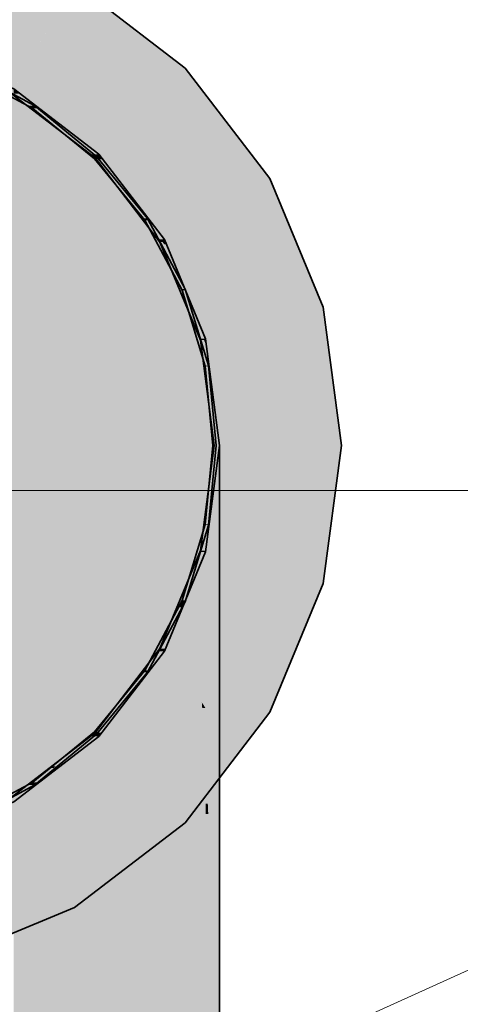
# Model space of a CAD drawing. Extents: x -350 to 540, y -53 to 541.
# Tile 193 of 256: x -161.31 to -159.97, y 132.19 to 135.18. Entities that reach past the tile are written whole.
import ezdxf
from ezdxf.lldxf.tags import DXFTag

# ---------------------------------------------------------------- set-up
doc = ezdxf.new("R2010")
doc.units = 0
doc.linetypes.add('_Hiddenline_', pattern=[3, 2, -1])
doc.layers.get('0').update_dxf_attribs({"lineweight": 35})
doc.layers.add('5_OG-SCHRAFF-FILL', color=7, linetype='Continuous', lineweight=25)
for name, color, linetype, lineweight, true_color in [('L_Auslass', 7, 'Continuous', 35, 0xababab), ('L_Auslass-Shading', 7, 'Continuous', 35, 0xababab), ('L_Bauteil', 7, 'Continuous', 35, 0xababab), ('L_Bauteil-Shading', 7, 'Continuous', 35, 0xababab), ('L_Zuluft', 6, 'Continuous', 35, 0xff00ff), ('L_Zuluft-Shading', 6, 'Continuous', 35, 0xff00ff), ('L_Zuluft_Beschriftung', 6, 'Continuous', 18, 0xff00ff)]:
    doc.layers.add(name, color=color, linetype=linetype, lineweight=lineweight, true_color=true_color)
tags = doc.linetypes.add('STRICHPUNKT2', pattern=[12.7, 6.35, -3.175, 0, -3.175]).pattern_tags.tags
tags[10:11] = [DXFTag(74, 4), DXFTag(75, 0), DXFTag(340, '0'), DXFTag(46, 0.0), DXFTag(50, 0.0), DXFTag(44, 0.0), DXFTag(45, 0.0)]
tags[8:9] = [DXFTag(74, 4), DXFTag(75, 0), DXFTag(340, '0'), DXFTag(46, 0.0), DXFTag(50, 0.0), DXFTag(44, 0.0), DXFTag(45, 0.0)]
tags[6:7] = [DXFTag(74, 4), DXFTag(75, 0), DXFTag(340, '0'), DXFTag(46, 0.0), DXFTag(50, 0.0), DXFTag(44, 0.0), DXFTag(45, 0.0)]
tags[4:5] = [DXFTag(74, 4), DXFTag(75, 0), DXFTag(340, '0'), DXFTag(46, 0.0), DXFTag(50, 0.0), DXFTag(44, 0.0), DXFTag(45, 0.0)]

# ---------------------------------------------------------------- blocks, each defined once
blk = doc.blocks.new('Shading-A06HSWBYNL', base_point=(-161.9517, 133.8916))
at = {"layer": 'L_Auslass-Shading', "color": 254, "true_color": 0xefebdc}
for points in [[(-161.9517, 133.8916), (-161.1417, 135.2945), (-161.5758, 135.2945)], [(-160.8062, 135.0371), (-161.2903, 135.0371), (-161.1417, 135.2945)], [(-161.9517, 133.8916), (-160.8062, 135.0371), (-161.2903, 135.0371)], [(-160.5487, 134.7016), (-161.1417, 134.7016), (-160.8062, 135.0371)], [(-161.0791, 134.7641), (-161.3104, 134.9603), (-161.3347, 134.9603)], [(-161.0678, 134.7755), (-161.0924, 134.7755), (-161.3267, 134.9741)], [(-161.0791, 134.7641), (-161.0678, 134.7755), (-161.0924, 134.7755)], [(-161.06, 134.7641), (-161.0791, 134.7641), (-161.0678, 134.7755)], [(-160.883, 134.5086), (-161.06, 134.7641), (-161.0791, 134.7641)], [(-160.8692, 134.5166), (-160.8885, 134.5166), (-161.0678, 134.7755)], [(-161.9517, 133.8916), (-160.5487, 134.7016), (-161.1417, 134.7016)], [(-160.3869, 134.3109), (-161.2255, 134.3109), (-160.5487, 134.7016)], [(-160.883, 134.5086), (-160.8692, 134.5166), (-160.8885, 134.5166)], [(-160.8663, 134.5086), (-160.883, 134.5086), (-160.8692, 134.5166)], [(-160.7597, 134.211), (-160.8663, 134.5086), (-160.883, 134.5086)], [(-160.7443, 134.2151), (-160.7612, 134.2151), (-160.8692, 134.5166)], [(-161.9517, 133.8916), (-160.3869, 134.3109), (-161.2255, 134.3109)], [(-161.9517, 133.8916), (-160.3317, 133.8916), (-160.3869, 134.3109)], [(-160.7597, 134.211), (-160.7443, 134.2151), (-160.7612, 134.2151)], [(-160.7439, 134.211), (-160.7597, 134.211), (-160.7443, 134.2151)], [(-160.7177, 133.8916), (-160.7439, 134.211), (-160.7597, 134.211)], [(-160.7177, 133.8916), (-160.7017, 133.8916), (-160.7443, 134.2151)], [(-160.3869, 133.4723), (-160.3317, 133.8916), (-161.9517, 133.8916)], [(-160.3869, 133.4723), (-161.2255, 133.4723), (-161.9517, 133.8916)], [(-160.5487, 133.0816), (-161.1417, 133.0816), (-161.9517, 133.8916)], [(-160.8062, 132.7461), (-161.2903, 132.7461), (-161.9517, 133.8916)], [(-161.1417, 132.4886), (-161.5758, 132.4886), (-161.9517, 133.8916)], [(-160.7439, 133.5722), (-160.7597, 133.5722), (-160.7177, 133.8916)], [(-160.7443, 133.568), (-160.7017, 133.8916), (-160.7177, 133.8916)], [(-160.8663, 133.2746), (-160.883, 133.2746), (-160.7597, 133.5722)], [(-160.8692, 133.2666), (-160.7443, 133.568), (-160.7612, 133.568)], [(-160.7443, 133.568), (-160.7612, 133.568), (-160.7597, 133.5722)], [(-160.7443, 133.568), (-160.7439, 133.5722), (-160.7597, 133.5722)], [(-160.5487, 133.0816), (-160.3869, 133.4723), (-161.2255, 133.4723)], [(-161.06, 133.019), (-161.0791, 133.019), (-160.883, 133.2746)], [(-161.0678, 133.0077), (-160.8692, 133.2666), (-160.8885, 133.2666)], [(-160.8692, 133.2666), (-160.8885, 133.2666), (-160.883, 133.2746)], [(-160.8692, 133.2666), (-160.8663, 133.2746), (-160.883, 133.2746)], [(-160.8062, 132.7461), (-160.5487, 133.0816), (-161.1417, 133.0816)], [(-161.3104, 132.8229), (-161.3347, 132.8229), (-161.0791, 133.019)], [(-161.0678, 133.0077), (-161.0924, 133.0077), (-161.0791, 133.019)], [(-161.0678, 133.0077), (-161.06, 133.019), (-161.0791, 133.019)], [(-161.3267, 132.809), (-161.0678, 133.0077), (-161.0924, 133.0077)], [(-161.1417, 132.4886), (-160.8062, 132.7461), (-161.2903, 132.7461)], [(-161.5324, 132.3268), (-161.1417, 132.4886), (-161.5758, 132.4886)]]:
    blk.add_solid(points, dxfattribs=at)
blk = doc.blocks.new('Shading-A06HSWC0NL', base_point=(-162.0717, 133.8916))
at = {"layer": 'L_Bauteil-Shading', "color": 9, "true_color": 0xbfc7d1}
for points in [[(-161.2683, 134.9143), (-161.4614, 135.0279), (-161.481, 135.0279)], [(-161.2628, 134.9226), (-161.2825, 134.9226), (-161.4772, 135.0372)], [(-161.2683, 134.9143), (-161.2628, 134.9226), (-161.2825, 134.9226)], [(-161.2534, 134.9143), (-161.2683, 134.9143), (-161.2628, 134.9226)], [(-161.0819, 134.7613), (-161.2534, 134.9143), (-161.2683, 134.9143)], [(-161.0749, 134.7684), (-161.0899, 134.7684), (-161.2628, 134.9226)], [(-161.0819, 134.7613), (-161.0749, 134.7684), (-161.0899, 134.7684)], [(-161.0695, 134.7613), (-161.0819, 134.7613), (-161.0749, 134.7684)], [(-160.929, 134.5749), (-161.0695, 134.7613), (-161.0819, 134.7613)], [(-160.9207, 134.5805), (-160.9332, 134.5805), (-161.0749, 134.7684)], [(-160.929, 134.5749), (-160.9207, 134.5805), (-160.9332, 134.5805)], [(-160.918, 134.5749), (-160.929, 134.5749), (-160.9207, 134.5805)], [(-160.8153, 134.3623), (-160.918, 134.5749), (-160.929, 134.5749)], [(-160.8061, 134.3661), (-160.8172, 134.3661), (-160.9207, 134.5805)], [(-160.8153, 134.3623), (-160.8061, 134.3661), (-160.8172, 134.3661)], [(-160.8051, 134.3623), (-160.8153, 134.3623), (-160.8061, 134.3661)], [(-160.7453, 134.1315), (-160.8051, 134.3623), (-160.8153, 134.3623)], [(-160.7355, 134.1335), (-160.7458, 134.1335), (-160.8061, 134.3661)], [(-160.7453, 134.1315), (-160.7355, 134.1335), (-160.7458, 134.1335)], [(-160.7354, 134.1315), (-160.7453, 134.1315), (-160.7355, 134.1335)], [(-160.7217, 133.8916), (-160.7354, 134.1315), (-160.7453, 134.1315)], [(-160.7217, 133.8916), (-160.7117, 133.8916), (-160.7355, 134.1335)], [(-160.7354, 133.6516), (-160.7453, 133.6516), (-160.7217, 133.8916)], [(-160.7355, 133.6497), (-160.7117, 133.8916), (-160.7217, 133.8916)], [(-160.8051, 133.4209), (-160.8153, 133.4209), (-160.7453, 133.6516)], [(-160.8061, 133.417), (-160.7355, 133.6497), (-160.7458, 133.6497)], [(-160.7355, 133.6497), (-160.7458, 133.6497), (-160.7453, 133.6516)], [(-160.7355, 133.6497), (-160.7354, 133.6516), (-160.7453, 133.6516)], [(-160.918, 133.2082), (-160.929, 133.2082), (-160.8211, 133.4088)], [(-160.929, 133.2082), (-160.8211, 133.4088), (-160.8218, 133.4088)], [(-160.8155, 133.3994), (-160.8257, 133.3994), (-160.8211, 133.4088)], [(-160.8211, 133.4088), (-160.8218, 133.4088), (-160.8215, 133.4094)], [(-160.8209, 133.4094), (-160.8215, 133.4094), (-160.8153, 133.4209)], [(-160.8211, 133.4088), (-160.8209, 133.4094), (-160.8215, 133.4094)], [(-160.8105, 133.4088), (-160.8211, 133.4088), (-160.8061, 133.417)], [(-160.8211, 133.4088), (-160.8061, 133.417), (-160.8172, 133.417)], [(-160.8155, 133.3994), (-160.8105, 133.4088), (-160.8211, 133.4088)], [(-160.8061, 133.417), (-160.8172, 133.417), (-160.8153, 133.4209)], [(-160.8061, 133.417), (-160.8051, 133.4209), (-160.8153, 133.4209)], [(-160.9207, 133.2027), (-160.8155, 133.3994), (-160.8257, 133.3994)], [(-161.0695, 133.0218), (-161.0819, 133.0218), (-160.929, 133.2082)], [(-161.0749, 133.0148), (-160.9207, 133.2027), (-160.9332, 133.2027)], [(-160.9207, 133.2027), (-160.9332, 133.2027), (-160.929, 133.2082)], [(-160.9207, 133.2027), (-160.918, 133.2082), (-160.929, 133.2082)], [(-161.199, 132.9174), (-161.2091, 132.9174), (-161.0819, 133.0218)], [(-161.1998, 132.9122), (-161.2048, 132.9122), (-161.0749, 133.0148)], [(-161.2048, 132.9122), (-161.0749, 133.0148), (-161.0899, 133.0148)], [(-161.0749, 133.0148), (-161.0899, 133.0148), (-161.0819, 133.0218)], [(-161.0749, 133.0148), (-161.0695, 133.0218), (-161.0819, 133.0218)], [(-161.2534, 132.8689), (-161.2683, 132.8689), (-161.2048, 132.9122)], [(-161.2683, 132.8689), (-161.2048, 132.9122), (-161.2155, 132.9122)], [(-161.2628, 132.8605), (-161.2028, 132.9097), (-161.2076, 132.9097)], [(-161.2048, 132.9122), (-161.2155, 132.9122), (-161.2091, 132.9174)], [(-161.2048, 132.9122), (-161.199, 132.9174), (-161.2091, 132.9174)], [(-161.2028, 132.9097), (-161.2076, 132.9097), (-161.2048, 132.9122)], [(-161.2028, 132.9097), (-161.1998, 132.9122), (-161.2048, 132.9122)], [(-161.4527, 132.7604), (-161.4713, 132.7604), (-161.2683, 132.8689)], [(-161.2628, 132.8605), (-161.2825, 132.8605), (-161.2683, 132.8689)], [(-161.2628, 132.8605), (-161.2534, 132.8689), (-161.2683, 132.8689)], [(-161.459, 132.7556), (-161.4607, 132.7556), (-161.2628, 132.8605)], [(-161.4607, 132.7556), (-161.2628, 132.8605), (-161.2825, 132.8605)]]:
    blk.add_solid(points, dxfattribs=at)
blk = doc.blocks.new('Shading-A06HSWC2NL', base_point=(-162.9837, 134.5824))
at = {"layer": 'L_Zuluft-Shading', "color": 214, "true_color": 0x8c008c}
for points in [[(-161.307, 134.959), (-161.3267, 134.959), (-161.3267, 134.9741)], [(-161.0875, 134.7755), (-161.307, 134.959), (-161.3267, 134.959)], [(-161.1873, 134.852), (-161.3267, 134.852), (-161.3267, 134.959)], [(-161.0678, 134.7755), (-161.0875, 134.7755), (-161.307, 134.959)], [(-161.2029, 134.7603), (-161.1873, 134.852), (-161.3267, 134.852)], [(-161.0678, 134.7603), (-161.2029, 134.7603), (-161.1873, 134.852)], [(-161.0678, 134.6602), (-161.0678, 134.7603), (-161.2029, 134.7603)], [(-161.0678, 134.7603), (-161.0678, 134.7755), (-161.0875, 134.7755)], [(-160.7017, 133.1593), (-160.7443, 133.1593), (-160.7443, 133.3881)], [(-160.7017, 133.0938), (-160.7443, 133.0938), (-160.7017, 133.1593)], [(-160.7443, 133.0938), (-160.7017, 133.1593), (-160.7443, 133.1593)], [(-160.7017, 132.9787), (-160.7017, 133.0938), (-160.7443, 133.0938)], [(-160.7017, 132.9787), (-160.7443, 132.9787), (-160.7443, 133.0938)], [(-160.7055, 132.9556), (-160.7443, 132.9556), (-160.7017, 132.9787)], [(-160.7443, 132.9556), (-160.7017, 132.9787), (-160.7443, 132.9787)], [(-160.736, 132.772), (-160.7055, 132.9556), (-160.7443, 132.9556)], [(-160.7374, 132.8033), (-160.7443, 132.8033), (-160.7443, 132.9556)], [(-160.7017, 132.772), (-160.736, 132.772), (-160.7017, 132.9787)], [(-160.736, 132.772), (-160.7374, 132.8033), (-160.7443, 132.8033)], [(-160.7017, 132.6416), (-160.7017, 132.772), (-160.736, 132.772)]]:
    blk.add_solid(points, dxfattribs=at)
at = {"layer": 'L_Zuluft-Shading', "color": 214, "true_color": 0xa600a6}
for points in [[(-161.0678, 134.6602), (-161.3267, 134.6602), (-161.3267, 134.852)], [(-161.0678, 134.4941), (-161.3267, 134.4941), (-161.0678, 134.6602)], [(-161.3267, 134.4941), (-161.0678, 134.6602), (-161.3267, 134.6602)], [(-161.0678, 134.3221), (-161.0678, 134.4941), (-161.3267, 134.4941)], [(-160.7443, 133.3881), (-160.8692, 133.3881), (-160.8692, 133.6013)], [(-160.7443, 133.2916), (-160.8692, 133.2916), (-160.7443, 133.3881)], [(-160.8692, 133.2916), (-160.7443, 133.3881), (-160.8692, 133.3881)], [(-160.7443, 133.0938), (-160.7443, 133.2916), (-160.8692, 133.2916)], [(-160.7556, 133.1116), (-160.8692, 133.1116), (-160.8692, 133.2916)], [(-160.7498, 132.9541), (-160.8692, 132.9541), (-160.7556, 133.1116)], [(-160.8692, 132.9541), (-160.7556, 133.1116), (-160.8692, 133.1116)], [(-160.7443, 133.0938), (-160.7543, 133.0938), (-160.7556, 133.1116)], [(-160.7443, 132.9556), (-160.7498, 132.9556), (-160.7556, 133.1116)], [(-160.7443, 132.9556), (-160.7443, 133.0938), (-160.7543, 133.0938)], [(-160.7443, 132.8033), (-160.7498, 132.9541), (-160.8692, 132.9541)], [(-160.7443, 132.8033), (-160.7443, 132.9556), (-160.7498, 132.9556)]]:
    blk.add_solid(points, dxfattribs=at)
at = {"layer": 'L_Zuluft-Shading', "color": 216, "true_color": 0x890089}
for points in [[(-161.0562, 134.7603), (-161.0678, 134.7603), (-161.0678, 134.7755)], [(-160.8808, 134.5166), (-161.0562, 134.7603), (-161.0678, 134.7603)], [(-160.9909, 134.6602), (-161.0678, 134.6602), (-161.0678, 134.7603)], [(-160.8692, 134.5166), (-160.8808, 134.5166), (-161.0562, 134.7603)], [(-160.9417, 134.5014), (-160.9909, 134.6602), (-161.0678, 134.6602)], [(-160.8692, 134.5014), (-160.9417, 134.5014), (-160.9909, 134.6602)], [(-160.8692, 134.5014), (-160.8692, 134.5166), (-160.8808, 134.5166)], [(-160.8692, 134.4101), (-160.8692, 134.5014), (-160.9417, 134.5014)], [(-160.7017, 133.5566), (-160.7443, 133.5566), (-160.7443, 133.8368)], [(-160.7017, 133.3881), (-160.7443, 133.3881), (-160.7017, 133.5566)], [(-160.7443, 133.3881), (-160.7017, 133.5566), (-160.7443, 133.5566)], [(-160.7017, 133.1593), (-160.7017, 133.3881), (-160.7443, 133.3881)]]:
    blk.add_solid(points, dxfattribs=at)
at = {"layer": 'L_Zuluft-Shading', "color": 214, "true_color": 0x9d009d}
for points in [[(-160.8692, 134.4101), (-161.0678, 134.4101), (-161.0678, 134.6602)], [(-160.8692, 134.3221), (-161.0678, 134.3221), (-160.8692, 134.4101)], [(-161.0678, 134.3221), (-160.8692, 134.4101), (-161.0678, 134.4101)], [(-160.8692, 134.0979), (-160.8692, 134.3221), (-161.0678, 134.3221)], [(-160.7443, 133.8368), (-160.8692, 133.8368), (-160.8692, 134.0979)], [(-160.7443, 133.6013), (-160.8692, 133.6013), (-160.7443, 133.8368)], [(-160.8692, 133.6013), (-160.7443, 133.8368), (-160.8692, 133.8368)], [(-160.7443, 133.3881), (-160.7443, 133.6013), (-160.8692, 133.6013)]]:
    blk.add_solid(points, dxfattribs=at)
at = {"layer": 'L_Zuluft-Shading', "color": 216, "true_color": 0x850085}
for points in [[(-160.8629, 134.5014), (-160.8692, 134.5014), (-160.8692, 134.5166)], [(-160.7505, 134.2151), (-160.8629, 134.5014), (-160.8692, 134.5014)], [(-160.8313, 134.4101), (-160.8692, 134.4101), (-160.8692, 134.5014)], [(-160.7443, 134.2151), (-160.7505, 134.2151), (-160.8629, 134.5014)], [(-160.779, 134.2), (-160.8313, 134.4101), (-160.8692, 134.4101)], [(-160.7443, 134.2), (-160.779, 134.2), (-160.8313, 134.4101)], [(-160.7443, 134.2), (-160.7443, 134.2151), (-160.7505, 134.2151)], [(-160.7443, 134.1189), (-160.7443, 134.2), (-160.779, 134.2)], [(-160.7058, 133.8368), (-160.7443, 133.8368), (-160.7443, 134.1189)], [(-160.7397, 133.8064), (-160.7058, 133.8368), (-160.7443, 133.8368)], [(-160.7017, 133.8064), (-160.7397, 133.8064), (-160.7058, 133.8368)], [(-160.7017, 133.5566), (-160.7017, 133.8064), (-160.7397, 133.8064)]]:
    blk.add_solid(points, dxfattribs=at)
at = {"layer": 'L_Zuluft-Shading', "color": 212, "true_color": 0xbd00bd}
for points in [[(-161.0678, 134.3221), (-161.3267, 134.3221), (-161.3267, 134.4941)], [(-161.0678, 133.9248), (-161.3267, 133.9248), (-161.0678, 134.3221)], [(-161.3267, 133.9248), (-161.0678, 134.3221), (-161.3267, 134.3221)], [(-161.0678, 133.7843), (-161.0678, 133.9248), (-161.3267, 133.9248)], [(-160.8692, 133.6013), (-161.0678, 133.6013), (-161.0678, 133.7843)], [(-160.8692, 133.5587), (-161.0678, 133.5587), (-160.8692, 133.6013)], [(-161.0678, 133.5587), (-160.8692, 133.6013), (-161.0678, 133.6013)], [(-160.8692, 133.2916), (-160.8692, 133.5587), (-161.0678, 133.5587)], [(-160.8692, 133.2916), (-161.0678, 133.2916), (-161.0678, 133.5587)], [(-160.8692, 133.0835), (-161.0678, 133.0835), (-160.8692, 133.2916)], [(-161.0678, 133.0835), (-160.8692, 133.2916), (-161.0678, 133.2916)], [(-160.8692, 132.9541), (-160.8692, 133.0835), (-161.0678, 133.0835)]]:
    blk.add_solid(points, dxfattribs=at)
at = {"layer": 'L_Zuluft-Shading', "color": 214, "true_color": 0x920092}
for points in [[(-160.7443, 134.1189), (-160.8692, 134.1189), (-160.8692, 134.4101)], [(-160.7443, 134.0979), (-160.8692, 134.0979), (-160.7443, 134.1189)], [(-160.8692, 134.0979), (-160.7443, 134.1189), (-160.8692, 134.1189)], [(-160.7443, 133.8368), (-160.7443, 134.0979), (-160.8692, 134.0979)]]:
    blk.add_solid(points, dxfattribs=at)
at = {"layer": 'L_Zuluft-Shading', "color": 214, "true_color": 0xaf00af}
for points in [[(-160.8692, 134.0979), (-161.0678, 134.0979), (-161.0678, 134.3221)], [(-160.8692, 133.7843), (-161.0678, 133.7843), (-160.8692, 134.0979)], [(-161.0678, 133.7843), (-160.8692, 134.0979), (-161.0678, 134.0979)], [(-160.8692, 133.6013), (-160.8692, 133.7843), (-161.0678, 133.7843)]]:
    blk.add_solid(points, dxfattribs=at)
at = {"layer": 'L_Zuluft-Shading', "color": 216, "true_color": 0x810081}
for points in [[(-160.7423, 134.2), (-160.7443, 134.2), (-160.7443, 134.2151)], [(-160.7037, 133.8916), (-160.7423, 134.2), (-160.7443, 134.2)], [(-160.7336, 134.1189), (-160.7443, 134.1189), (-160.7443, 134.2)], [(-160.7017, 133.8916), (-160.7037, 133.8916), (-160.7423, 134.2)], [(-160.7112, 133.8764), (-160.7336, 134.1189), (-160.7443, 134.1189)], [(-160.7017, 133.8764), (-160.7112, 133.8764), (-160.7336, 134.1189)], [(-160.7017, 133.8764), (-160.7017, 133.8916), (-160.7037, 133.8916)], [(-160.7017, 133.8064), (-160.7017, 133.8764), (-160.7112, 133.8764)]]:
    blk.add_solid(points, dxfattribs=at)
at = {"layer": 'L_Zuluft-Shading', "color": 212, "true_color": 0xd000d0}
for points in [[(-161.2385, 133.877), (-161.3267, 133.877), (-161.3267, 133.9248)], [(-161.2513, 133.7843), (-161.2385, 133.877), (-161.3267, 133.877)], [(-161.0678, 133.5587), (-161.3267, 133.5587), (-161.3267, 133.877)], [(-161.0678, 133.7843), (-161.2513, 133.7843), (-161.2385, 133.877)], [(-161.0678, 133.5587), (-161.0678, 133.7843), (-161.2513, 133.7843)], [(-161.0678, 133.1828), (-161.3267, 133.1828), (-161.0678, 133.5587)], [(-161.3267, 133.1828), (-161.0678, 133.5587), (-161.3267, 133.5587)], [(-161.0678, 133.0835), (-161.0678, 133.1828), (-161.3267, 133.1828)]]:
    blk.add_solid(points, dxfattribs=at)
at = {"layer": 'L_Zuluft-Shading', "color": 212, "true_color": 0xdd00dd}
for points in [[(-161.0678, 133.0835), (-161.3267, 133.0835), (-161.3267, 133.1828)], [(-161.0678, 132.3188), (-161.3267, 132.3188), (-161.0678, 133.0835)], [(-161.3267, 132.3188), (-161.0678, 133.0835), (-161.3267, 133.0835)], [(-161.0678, 132.2674), (-161.0678, 132.3188), (-161.3267, 132.3188)]]:
    blk.add_solid(points, dxfattribs=at)
at = {"layer": 'L_Zuluft-Shading', "color": 212, "true_color": 0xc700c7}
for points in [[(-160.8692, 132.9541), (-161.0678, 132.9541), (-161.0678, 133.0835)], [(-160.8692, 132.2674), (-161.0678, 132.2674), (-160.8692, 132.9541)], [(-161.0678, 132.2674), (-160.8692, 132.9541), (-161.0678, 132.9541)], [(-160.8692, 132.2004), (-160.8692, 132.2674), (-161.0678, 132.2674)]]:
    blk.add_solid(points, dxfattribs=at)
at = {"layer": 'L_Zuluft-Shading', "color": 214, "true_color": 0xac00ac}
for points in [[(-160.7443, 132.8033), (-160.8692, 132.8033), (-160.8692, 132.9541)], [(-160.7443, 132.2004), (-160.8692, 132.2004), (-160.7443, 132.8033)], [(-160.8692, 132.2004), (-160.7443, 132.8033), (-160.8692, 132.8033)], [(-160.7443, 132.1223), (-160.7443, 132.2004), (-160.8692, 132.2004)]]:
    blk.add_solid(points, dxfattribs=at)
at = {"layer": 'L_Zuluft-Shading', "color": 214, "true_color": 0x8f008f}
for points in [[(-160.736, 132.772), (-160.7443, 132.772), (-160.7443, 132.8033)], [(-160.7189, 132.1223), (-160.7443, 132.1223), (-160.736, 132.772)], [(-160.7443, 132.1223), (-160.736, 132.772), (-160.7443, 132.772)], [(-160.7017, 132.6416), (-160.7326, 132.6416), (-160.736, 132.772)], [(-160.7176, 132.0698), (-160.7017, 132.6416), (-160.7326, 132.6416)], [(-160.7017, 132.0698), (-160.7176, 132.0698), (-160.7017, 132.6416)]]:
    blk.add_solid(points, dxfattribs=at)
at = {"layer": 'L_Zuluft-Shading', "color": 212, "true_color": 0xe400e4}
for points in [[(-161.3267, 132.2674), (-161.0678, 132.2674), (-161.3267, 132.3188)], [(-161.3267, 131.3916), (-161.0678, 131.3916), (-161.3267, 132.2674)], [(-161.0678, 131.3916), (-161.3267, 132.2674), (-161.0678, 132.2674)]]:
    blk.add_solid(points, dxfattribs=at)
at = {"layer": 'L_Zuluft-Shading', "color": 212, "true_color": 0xcc00cc}
for points in [[(-161.0678, 132.2004), (-160.8692, 132.2004), (-161.0678, 132.2674)], [(-161.0678, 131.3916), (-160.8692, 131.3916), (-161.0678, 132.2004)], [(-160.8692, 131.3916), (-161.0678, 132.2004), (-160.8692, 132.2004)]]:
    blk.add_solid(points, dxfattribs=at)
at = {"layer": 'L_Zuluft-Shading', "color": 214, "true_color": 0xb000b0}
blk.add_solid([(-160.8692, 132.1223), (-160.7443, 132.1223), (-160.8692, 132.2004)], dxfattribs=at)
blk = doc.blocks.new('Referenz-A06HSWJKNL', base_point=(-324.9507, -4.1032))
at = {"layer": '5_OG-SCHRAFF-FILL', "color": 0, "lineweight": 13}
blk.add_line((-230.8436, 133.7543), (-80.4524, 133.7543), dxfattribs=at)
blk = doc.blocks.new('Bauteilbeschriftung-A06HSWNSNL', base_point=(-161.9517, 131.3916))
at = {"color": 0, "linetype": 'ByBlock', "lineweight": -2, "ltscale": 0.18}
blk.add_line((-152.7361, 135.5613), (-161.9517, 131.3916), dxfattribs=at)
blk = doc.blocks.new('Z-LVS_125-A06HSWOINL', base_point=(-163.5717, 132.2716))
at = {"color": 254, "linetype": 'ByBlock', "lineweight": -2, "ltscale": 0.35, "true_color": 0xefebdc}
for p, q in [((-160.8062, 135.0371), (-161.1417, 135.2945)), ((-160.5487, 134.7016), (-160.8062, 135.0371)), ((-161.0791, 134.7641), (-161.3347, 134.9602)), ((-161.0678, 134.7755), (-161.3267, 134.9741)), ((-160.883, 134.5086), (-161.0791, 134.7641)), ((-160.8692, 134.5166), (-161.0678, 134.7755)), ((-160.3869, 134.3109), (-160.5487, 134.7016)), ((-160.7597, 134.211), (-160.883, 134.5086)), ((-160.7443, 134.2151), (-160.8692, 134.5166)), ((-160.3317, 133.8916), (-160.3869, 134.3109)), ((-160.7177, 133.8916), (-160.7597, 134.211)), ((-160.7017, 133.8916), (-160.7443, 134.2151)), ((-160.7597, 133.5722), (-160.7177, 133.8916)), ((-160.7443, 133.568), (-160.7017, 133.8916)), ((-160.3869, 133.4723), (-160.3317, 133.8916)), ((-160.883, 133.2746), (-160.7597, 133.5722)), ((-160.8692, 133.2666), (-160.7443, 133.568)), ((-160.5487, 133.0816), (-160.3869, 133.4723)), ((-161.0791, 133.019), (-160.883, 133.2746)), ((-161.0678, 133.0077), (-160.8692, 133.2666)), ((-160.8062, 132.7461), (-160.5487, 133.0816)), ((-161.3347, 132.8229), (-161.0791, 133.019)), ((-161.3267, 132.809), (-161.0678, 133.0077)), ((-161.1417, 132.4886), (-160.8062, 132.7461)), ((-161.5324, 132.3268), (-161.1417, 132.4886))]:
    blk.add_line(p, q, dxfattribs=at)
blk = doc.blocks.new('Bogen-A06HSWP0NL', base_point=(-163.2017, 131.3916))
at = {"color": 0, "linetype": 'ByBlock', "lineweight": -2, "ltscale": 0.35}
for p, q in [((-161.0678, 134.7755), (-161.3267, 134.9741)), ((-160.8692, 134.5166), (-161.0678, 134.7755)), ((-160.7443, 134.2151), (-160.8692, 134.5166)), ((-160.7017, 133.8916), (-160.7443, 134.2151)), ((-160.7443, 133.568), (-160.7017, 133.8916)), ((-160.7017, 133.8064), (-160.7017, 133.8916)), ((-160.7017, 133.5566), (-160.7017, 133.8064)), ((-160.8692, 133.2666), (-160.7443, 133.568)), ((-160.7017, 133.1593), (-160.7017, 133.5566)), ((-161.0678, 133.0077), (-160.8692, 133.2666)), ((-160.7017, 132.6416), (-160.7017, 133.1593)), ((-161.3267, 132.809), (-161.0678, 133.0077)), ((-160.7017, 132.0386), (-160.7017, 132.6416))]:
    blk.add_line(p, q, dxfattribs=at)
blk = doc.blocks.new('FKRS-EU_DE_125_Z00-A06HSWQ4NL', base_point=(-163.1917, 132.6416))
at = {"color": 9, "linetype": 'ByBlock', "lineweight": -2, "ltscale": 0.35, "true_color": 0xbfc7d1}
for p, q in [((-161.481, 135.0279), (-161.2683, 134.9143)), ((-161.2628, 134.9226), (-161.4772, 135.0372)), ((-161.2683, 134.9143), (-161.0819, 134.7613)), ((-161.0749, 134.7684), (-161.2628, 134.9226)), ((-161.0819, 134.7613), (-160.929, 134.5749)), ((-160.9207, 134.5805), (-161.0749, 134.7684)), ((-160.929, 134.5749), (-160.8153, 134.3623)), ((-160.8061, 134.3661), (-160.9207, 134.5805)), ((-160.8153, 134.3623), (-160.7453, 134.1315)), ((-160.7355, 134.1335), (-160.8061, 134.3661)), ((-160.7453, 134.1315), (-160.7217, 133.8916)), ((-160.7117, 133.8916), (-160.7355, 134.1335)), ((-160.7217, 133.8916), (-160.7453, 133.6516)), ((-160.7355, 133.6497), (-160.7117, 133.8916)), ((-160.7453, 133.6516), (-160.8153, 133.4209)), ((-160.8061, 133.417), (-160.7355, 133.6497)), ((-160.8153, 133.4209), (-160.929, 133.2082)), ((-160.9207, 133.2027), (-160.8061, 133.417)), ((-160.929, 133.2082), (-161.0819, 133.0218)), ((-161.0749, 133.0148), (-160.9207, 133.2027)), ((-161.0819, 133.0218), (-161.2683, 132.8689)), ((-161.2628, 132.8605), (-161.0749, 133.0148)), ((-161.2683, 132.8689), (-161.481, 132.7552)), ((-161.4772, 132.746), (-161.2628, 132.8605))]:
    blk.add_line(p, q, dxfattribs=at)
blk = doc.blocks.new('Wickelfalzrohr-A06HSWQ6NL', base_point=(-163.2017, 132.6416))
at = {"color": 0, "linetype": 'ByBlock', "lineweight": -2, "ltscale": 0.35}
for p, q in [((-161.9517, 135.1416), (-162.2752, 135.099)), ((-161.6282, 135.099), (-161.9517, 135.1416)), ((-162.2752, 135.099), (-162.5767, 134.9741)), ((-161.3267, 134.9741), (-161.6282, 135.099)), ((-162.5767, 134.9741), (-162.8356, 134.7755)), ((-161.0678, 134.7755), (-161.3267, 134.9741)), ((-162.8356, 134.7755), (-163.0342, 134.5166)), ((-160.8692, 134.5166), (-161.0678, 134.7755)), ((-163.0342, 134.5166), (-163.1591, 134.2151)), ((-160.7443, 134.2151), (-160.8692, 134.5166)), ((-163.1591, 134.2151), (-163.2017, 133.8916)), ((-160.7017, 133.8916), (-160.7443, 134.2151)), ((-163.2017, 133.8916), (-163.1591, 133.568)), ((-160.7443, 133.568), (-160.7017, 133.8916)), ((-163.1591, 133.568), (-163.0342, 133.2666)), ((-160.8692, 133.2666), (-160.7443, 133.568)), ((-163.0342, 133.2666), (-162.8356, 133.0077)), ((-161.0678, 133.0077), (-160.8692, 133.2666)), ((-162.8356, 133.0077), (-162.5767, 132.809)), ((-161.3267, 132.809), (-161.0678, 133.0077)), ((-162.5767, 132.809), (-162.2752, 132.6842)), ((-161.6282, 132.6842), (-161.3267, 132.809)), ((-162.2752, 132.6842), (-161.9517, 132.6416)), ((-161.9517, 132.6416), (-161.6282, 132.6842))]:
    blk.add_line(p, q, dxfattribs=at)
at = {"color": 0, "linetype": '_Hiddenline_', "lineweight": 18}
for p, q in [((-162.2503, 134.9601), (-161.9517, 135.1416)), ((-162.4932, 134.7089), (-162.2503, 134.9601)), ((-162.6644, 134.4043), (-162.4932, 134.7089)), ((-162.753, 134.0663), (-162.6644, 134.4043)), ((-162.753, 133.7169), (-162.753, 134.0663)), ((-162.6644, 133.3788), (-162.753, 133.7169)), ((-162.4932, 133.0743), (-162.6644, 133.3788)), ((-162.2503, 132.8231), (-162.4932, 133.0743)), ((-161.9517, 132.6416), (-162.2503, 132.8231))]:
    blk.add_line(p, q, dxfattribs=at)
at = {"color": 0, "linetype": 'STRICHPUNKT2', "lineweight": 5, "ltscale": 0.13}
blk.add_line((-161.9517, 133.8916), (-161.9517, 133.8916), dxfattribs=at)
blk = doc.blocks.new('Wickelfalzrohr-A06HSWQ8NL', base_point=(-163.2017, 132.6416))
at = {"color": 0, "linetype": 'ByBlock', "lineweight": -2, "ltscale": 0.35}
for p, q in [((-162.2752, 135.099), (-161.9517, 135.1416)), ((-161.9517, 135.1416), (-161.6282, 135.099)), ((-162.5767, 134.9741), (-162.2752, 135.099)), ((-161.6282, 135.099), (-161.3267, 134.9741)), ((-162.8356, 134.7755), (-162.5767, 134.9741)), ((-161.3267, 134.9741), (-161.0678, 134.7755)), ((-163.0342, 134.5166), (-162.8356, 134.7755)), ((-161.0678, 134.7755), (-160.8692, 134.5166)), ((-163.1591, 134.2151), (-163.0342, 134.5166)), ((-160.8692, 134.5166), (-160.7443, 134.2151)), ((-163.2017, 133.8916), (-163.1591, 134.2151)), ((-160.7443, 134.2151), (-160.7017, 133.8916)), ((-163.1591, 133.568), (-163.2017, 133.8916)), ((-160.7017, 133.8916), (-160.7443, 133.568)), ((-163.0342, 133.2666), (-163.1591, 133.568)), ((-160.7443, 133.568), (-160.8692, 133.2666)), ((-162.8356, 133.0077), (-163.0342, 133.2666)), ((-160.8692, 133.2666), (-161.0678, 133.0077)), ((-162.5767, 132.809), (-162.8356, 133.0077)), ((-161.0678, 133.0077), (-161.3267, 132.809)), ((-162.2752, 132.6842), (-162.5767, 132.809)), ((-161.3267, 132.809), (-161.6282, 132.6842)), ((-161.9517, 132.6416), (-162.2752, 132.6842)), ((-161.6282, 132.6842), (-161.9517, 132.6416))]:
    blk.add_line(p, q, dxfattribs=at)
at = {"color": 0, "linetype": '_Hiddenline_', "lineweight": 18}
for p, q in [((-162.2503, 134.9601), (-161.9517, 135.1416)), ((-162.4932, 134.7089), (-162.2503, 134.9601)), ((-162.6644, 134.4043), (-162.4932, 134.7089)), ((-162.753, 134.0663), (-162.6644, 134.4043)), ((-162.753, 133.7169), (-162.753, 134.0663)), ((-162.6644, 133.3788), (-162.753, 133.7169)), ((-162.4932, 133.0743), (-162.6644, 133.3788)), ((-162.2503, 132.8231), (-162.4932, 133.0743)), ((-161.9517, 132.6416), (-162.2503, 132.8231))]:
    blk.add_line(p, q, dxfattribs=at)
at = {"color": 0, "linetype": 'STRICHPUNKT2', "lineweight": 5, "ltscale": 0.13}
blk.add_line((-161.9517, 133.8916), (-161.9517, 133.8916), dxfattribs=at)

msp = doc.modelspace()

# ---------------------------------------------------------------- block references
at = {"color": 251, "lineweight": 25, "ltscale": 0.25, "true_color": 0x585858}
msp.add_blockref('Referenz-A06HSWJKNL', (-324.9507, -4.1032), dxfattribs=at)
at = {"layer": 'L_Auslass'}
msp.add_blockref('Shading-A06HSWBYNL', (-161.9517, 133.8916), dxfattribs=at)
at = {"layer": 'L_Auslass', "ltscale": 0.35}
msp.add_blockref('Z-LVS_125-A06HSWOINL', (-163.5717, 132.2716), dxfattribs=at)
at = {"layer": 'L_Bauteil'}
msp.add_blockref('Shading-A06HSWC0NL', (-162.0717, 133.8916), dxfattribs=at)
at = {"layer": 'L_Bauteil', "ltscale": 0.35}
msp.add_blockref('FKRS-EU_DE_125_Z00-A06HSWQ4NL', (-163.1917, 132.6416), dxfattribs=at)
at = {"layer": 'L_Zuluft'}
msp.add_blockref('Shading-A06HSWC2NL', (-162.9837, 134.5824), dxfattribs=at)
at = {"layer": 'L_Zuluft', "ltscale": 0.35}
for name, p in [('Bogen-A06HSWP0NL', (-163.2017, 131.3916)), ('Wickelfalzrohr-A06HSWQ6NL', (-163.2017, 132.6416)), ('Wickelfalzrohr-A06HSWQ8NL', (-163.2017, 132.6416))]:
    msp.add_blockref(name, p, dxfattribs=at)
at = {"layer": 'L_Zuluft_Beschriftung', "ltscale": 0.18}
msp.add_blockref('Bauteilbeschriftung-A06HSWNSNL', (-161.9517, 131.3916), dxfattribs=at)

doc.saveas('drawing.dxf')
